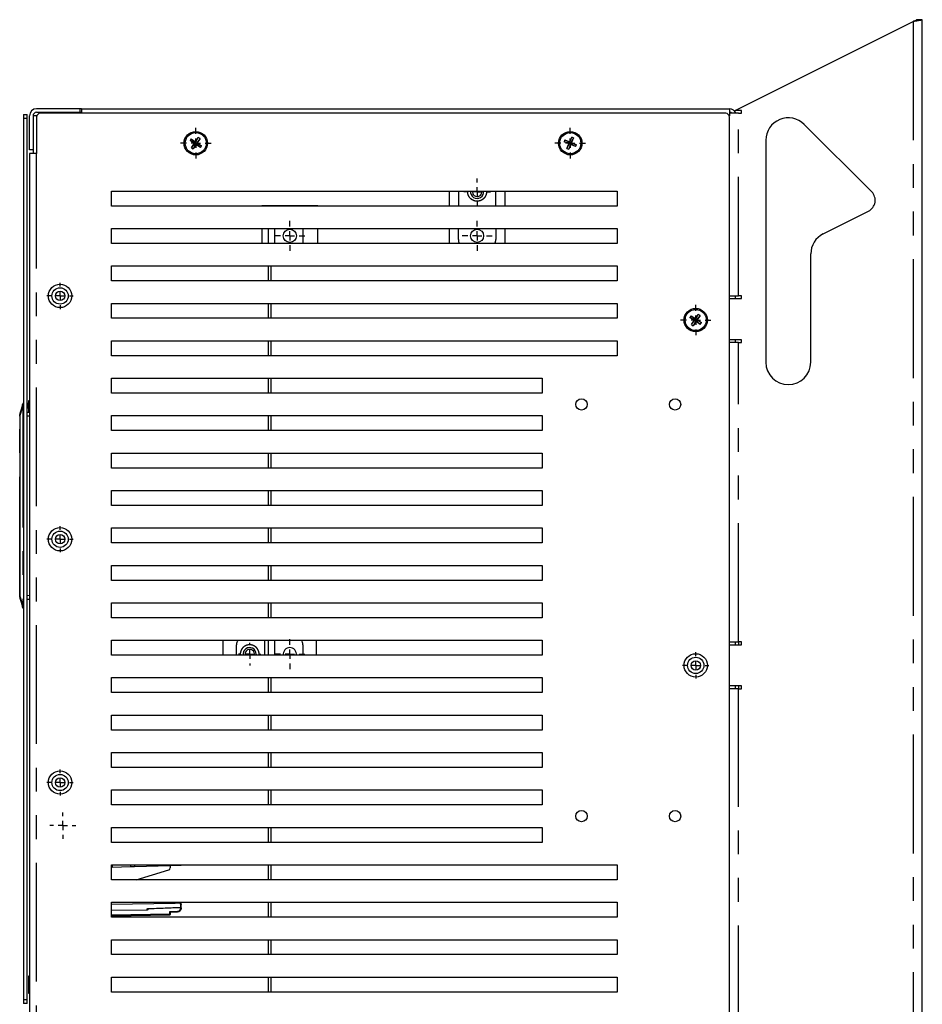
# Model space of a CAD drawing. Extents: x 89 to 295, y 55 to 285.
# Tile 26 of 27: x 247 to 295, y 170 to 223. Entities that reach past the tile are written whole.
import ezdxf

# ---------------------------------------------------------------- set-up
doc = ezdxf.new("R2010")
doc.units = 0
doc.linetypes.add('PHANTOM', pattern=[12.7, 6.35, -1.27, 1.27, -1.27, 1.27, -1.27])
doc.layers.get('0').update_dxf_attribs({"linetype": 'CONTINUOUS'})

# ---------------------------------------------------------------- blocks, each defined once
blk = doc.blocks.new('SW_CENTERMARKSYMBOL_39')
at = {"color": 0, "linetype": 'Continuous'}
for p, q in [((0, 0.5), (0, 0.815)), ((-0.5, 0), (-0.815, 0)), ((0, 0), (-0.25, 0)), ((0, 0), (0, 0.25)), ((0, 0), (0, -0.25)), ((0, 0), (0.25, 0)), ((0.5, 0), (0.815, 0)), ((0, -0.5), (0, -0.815))]:
    blk.add_line(p, q, dxfattribs=at)
blk = doc.blocks.new('SW_CENTERMARKSYMBOL_44')
at = {"color": 0, "linetype": 'Continuous'}
for p, q in [((0, 0.5), (0, 0.7)), ((-0.5, 0), (-0.7, 0)), ((0, 0), (-0.25, 0)), ((0, 0), (0, 0.25)), ((0, 0), (0, -0.25)), ((0, 0), (0.25, 0)), ((0.5, 0), (0.7, 0)), ((0, -0.5), (0, -0.7))]:
    blk.add_line(p, q, dxfattribs=at)
blk = doc.blocks.new('SW_CENTERMARKSYMBOL_47')
at = {"color": 0, "linetype": 'Continuous'}
for p, q in [((0, 0.5), (0, 0.815)), ((-0.5, 0), (-0.815, 0)), ((0, 0), (-0.25, 0)), ((0, 0), (0, 0.25)), ((0, 0), (0, -0.25)), ((0, 0), (0.25, 0)), ((0.5, 0), (0.815, 0)), ((0, -0.5), (0, -0.815))]:
    blk.add_line(p, q, dxfattribs=at)
blk = doc.blocks.new('SW_CENTERMARKSYMBOL_49')
at = {"color": 0, "linetype": 'Continuous'}
for p, q in [((0, 0.5), (0, 0.815)), ((-0.5, 0), (-0.815, 0)), ((0, 0), (-0.25, 0)), ((0, 0), (0, 0.25)), ((0, 0), (0, -0.25)), ((0, 0), (0.25, 0)), ((0.5, 0), (0.815, 0)), ((0, -0.5), (0, -0.815))]:
    blk.add_line(p, q, dxfattribs=at)
blk = doc.blocks.new('SW_CENTERMARKSYMBOL_56')
at = {"color": 0, "linetype": 'Continuous'}
for p, q in [((0, 0.5), (0, 0.7)), ((-0.5, 0), (-0.7, 0)), ((0, 0), (-0.25, 0)), ((0, 0), (0, 0.25)), ((0, 0), (0, -0.25)), ((0, 0), (0.25, 0)), ((0.5, 0), (0.7, 0)), ((0, -0.5), (0, -0.7))]:
    blk.add_line(p, q, dxfattribs=at)
blk = doc.blocks.new('SW_CENTERMARKSYMBOL_59')
at = {"color": 0, "linetype": 'Continuous'}
for p, q in [((0, 0.5), (0, 0.7)), ((-0.5, 0), (-0.7, 0)), ((0, 0), (-0.25, 0)), ((0, 0), (0, 0.25)), ((0, 0), (0, -0.25)), ((0, 0), (0.25, 0)), ((0.5, 0), (0.7, 0)), ((0, -0.5), (0, -0.7))]:
    blk.add_line(p, q, dxfattribs=at)
blk = doc.blocks.new('SW_CENTERMARKSYMBOL_60')
at = {"color": 0, "linetype": 'Continuous'}
for p, q in [((0, 0.5), (0, 0.7)), ((-0.5, 0), (-0.7, 0)), ((0, 0), (-0.25, 0)), ((0, 0), (0, 0.25)), ((0, 0), (0, -0.25)), ((0, 0), (0.25, 0)), ((0.5, 0), (0.7, 0)), ((0, -0.5), (0, -0.7))]:
    blk.add_line(p, q, dxfattribs=at)
blk = doc.blocks.new('SW_CENTERMARKSYMBOL_61')
at = {"color": 0, "linetype": 'Continuous'}
for p, q in [((0, 0.5), (0, 0.7)), ((-0.5, 0), (-0.7, 0)), ((0, 0), (-0.25, 0)), ((0, 0), (0, 0.25)), ((0, 0), (0, -0.25)), ((0, 0), (0.25, 0)), ((0.5, 0), (0.7, 0)), ((0, -0.5), (0, -0.7))]:
    blk.add_line(p, q, dxfattribs=at)
blk = doc.blocks.new('SW_CENTERMARKSYMBOL_64')
at = {"color": 0, "linetype": 'Continuous'}
for p, q in [((0, 0.5), (0, 0.715)), ((-0.5, 0), (-0.715, 0)), ((0, 0), (-0.25, 0)), ((0, 0), (0, 0.25)), ((0, 0), (0, -0.25)), ((0, 0), (0.25, 0)), ((0.5, 0), (0.715, 0)), ((0, -0.5), (0, -0.715))]:
    blk.add_line(p, q, dxfattribs=at)
blk = doc.blocks.new('SW_CENTERMARKSYMBOL_66')
at = {"color": 0, "linetype": 'Continuous'}
for p, q in [((0, 0.5), (0, 0.6)), ((-0.5, 0), (-0.6, 0)), ((0, 0), (-0.25, 0)), ((0, 0), (0, 0.25)), ((0, 0), (0, -0.25)), ((0, 0), (0.25, 0)), ((0.5, 0), (0.6, 0)), ((0, -0.5), (0, -0.6))]:
    blk.add_line(p, q, dxfattribs=at)
blk = doc.blocks.new('SW_CENTERMARKSYMBOL_67')
at = {"color": 0, "linetype": 'Continuous'}
for p, q in [((0, 0.5), (0, 0.8)), ((-0.5, 0), (-0.8, 0)), ((0, 0), (-0.25, 0)), ((0, 0), (0, 0.25)), ((0, 0), (0, -0.25)), ((0, 0), (0.25, 0)), ((0.5, 0), (0.8, 0)), ((0, -0.5), (0, -0.8))]:
    blk.add_line(p, q, dxfattribs=at)
blk = doc.blocks.new('SW_CENTERMARKSYMBOL_69')
at = {"color": 0, "linetype": 'Continuous'}
for p, q in [((0, 0.5), (0, 0.8)), ((-0.5, 0), (-0.8, 0)), ((0, 0), (-0.25, 0)), ((0, 0), (0, 0.25)), ((0, 0), (0, -0.25)), ((0, 0), (0.25, 0)), ((0.5, 0), (0.8, 0)), ((0, -0.5), (0, -0.8))]:
    blk.add_line(p, q, dxfattribs=at)
blk = doc.blocks.new('SW_CENTERMARKSYMBOL_70')
at = {"color": 0, "linetype": 'Continuous'}
for p, q in [((0, 0.5), (0, 0.8)), ((-0.5, 0), (-0.8, 0)), ((0, 0), (-0.25, 0)), ((0, 0), (0, 0.25)), ((0, 0), (0, -0.25)), ((0, 0), (0.25, 0)), ((0.5, 0), (0.8, 0)), ((0, -0.5), (0, -0.8))]:
    blk.add_line(p, q, dxfattribs=at)

msp = doc.modelspace()

# ---------------------------------------------------------------- linework, layer by layer
at = {"color": 7, "linetype": 'Continuous'}
for p, q in [((284.939, 218.094), (294.449, 222.848)), ((294.939, 222.944), (294.639, 222.944)), ((294.939, 123.444), (294.939, 222.944)), ((246.939, 217.884), (247.129, 217.884)), ((246.939, 217.884), (246.939, 217.684)), ((247.129, 217.684), (247.129, 217.884)), ((249.944, 218.184), (247.639, 218.184)), ((247.639, 217.994), (249.944, 217.994)), ((284.439, 217.944), (247.839, 217.944)), ((249.944, 218.184), (249.944, 217.994)), ((250.039, 218.184), (249.944, 218.184)), ((249.944, 217.994), (250.039, 217.994)), ((250.039, 218.184), (250.039, 217.944)), ((250.039, 218.184), (284.639, 218.184)), ((284.639, 218.184), (284.639, 217.803)), ((285.13, 217.944), (284.639, 217.944)), ((285.28, 218.094), (284.939, 218.094)), ((285.13, 217.944), (285.28, 217.944)), ((285.28, 217.944), (285.28, 218.094)), ((246.939, 217.684), (246.939, 170.584)), ((247.129, 170.584), (247.129, 217.684)), ((247.259, 215.994), (247.259, 217.803)), ((247.648, 217.803), (247.449, 217.803)), ((247.449, 217.803), (247.449, 215.994)), ((247.639, 217.744), (247.639, 215.794)), ((284.639, 128.644), (284.639, 217.744)), ((292.238, 213.744), (288.633, 217.349)), ((255.895, 216.573), (255.833, 216.48)), ((256.062, 216.328), (255.833, 216.48)), ((256.1, 216.336), (255.833, 216.48)), ((255.895, 216.573), (256.124, 216.421)), ((255.895, 216.573), (256.131, 216.382)), ((255.91, 216.099), (256.1, 216.336)), ((255.91, 216.099), (256.062, 216.328)), ((256.147, 216.305), (256.003, 216.037)), ((256.155, 216.266), (256.003, 216.037)), ((256.062, 216.328), (256.1, 216.336)), ((256.1, 216.336), (256.131, 216.382)), ((256.147, 216.305), (256.1, 216.336)), ((256.124, 216.421), (256.276, 216.65)), ((256.124, 216.421), (256.131, 216.382)), ((256.131, 216.382), (256.276, 216.65)), ((256.131, 216.382), (256.178, 216.352)), ((256.178, 216.352), (256.147, 216.305)), ((256.155, 216.266), (256.147, 216.305)), ((256.384, 216.114), (256.147, 216.305)), ((256.384, 216.114), (256.155, 216.266)), ((256.369, 216.588), (256.178, 216.352)), ((256.217, 216.359), (256.178, 216.352)), ((256.178, 216.352), (256.446, 216.207)), ((256.369, 216.588), (256.217, 216.359)), ((256.217, 216.359), (256.446, 216.207)), ((256.369, 216.588), (256.276, 216.65)), ((275.857, 216.525), (275.813, 216.422)), ((276.103, 216.329), (275.813, 216.422)), ((276.066, 216.314), (275.813, 216.422)), ((275.857, 216.525), (276.11, 216.417)), ((275.857, 216.525), (276.125, 216.38)), ((275.958, 216.061), (276.103, 216.329)), ((275.958, 216.061), (276.066, 216.314)), ((276.154, 216.307), (276.061, 216.017)), ((276.169, 216.27), (276.061, 216.017)), ((276.066, 216.314), (276.103, 216.329)), ((276.103, 216.329), (276.125, 216.38)), ((276.154, 216.307), (276.103, 216.329)), ((276.11, 216.417), (276.218, 216.67)), ((276.11, 216.417), (276.125, 216.38)), ((276.125, 216.38), (276.218, 216.67)), ((276.125, 216.38), (276.176, 216.358)), ((276.176, 216.358), (276.154, 216.307)), ((276.422, 216.162), (276.154, 216.307)), ((276.169, 216.27), (276.154, 216.307)), ((276.422, 216.162), (276.169, 216.27)), ((276.321, 216.626), (276.176, 216.358)), ((276.213, 216.373), (276.176, 216.358)), ((276.176, 216.358), (276.466, 216.265)), ((276.321, 216.626), (276.213, 216.373)), ((276.213, 216.373), (276.466, 216.265)), ((276.321, 216.626), (276.218, 216.67)), ((276.422, 216.162), (276.466, 216.265)), ((286.584, 216.501), (286.584, 204.644)), ((247.449, 215.994), (247.259, 215.994)), ((247.639, 215.794), (247.259, 215.794)), ((247.259, 215.794), (247.259, 146.144)), ((247.449, 215.994), (247.449, 215.794)), ((255.91, 216.099), (256.003, 216.037)), ((256.384, 216.114), (256.446, 216.207)), ((275.958, 216.061), (276.061, 216.017)), ((251.639, 212.987), (251.639, 213.787)), ((251.639, 213.787), (278.639, 213.787)), ((269.664, 213.787), (269.664, 212.987)), ((270.164, 213.787), (270.164, 212.987)), ((272.164, 212.987), (272.164, 213.787)), ((272.664, 212.987), (272.664, 213.787)), ((278.639, 213.787), (278.639, 212.987)), ((278.639, 212.987), (251.639, 212.987)), ((259.664, 212.987), (259.664, 212.994)), ((262.664, 212.994), (259.664, 212.994)), ((262.664, 212.994), (262.664, 212.987)), ((289.648, 211.504), (292.071, 212.715)), ((251.639, 210.987), (251.639, 211.787)), ((251.639, 211.787), (278.639, 211.787)), ((259.664, 211.787), (259.664, 210.987)), ((260.014, 211.787), (260.014, 210.987)), ((261.864, 211.787), (261.864, 211.144)), ((262.664, 210.987), (262.664, 211.787)), ((269.664, 211.787), (269.664, 210.987)), ((270.164, 211.194), (270.164, 211.787)), ((272.164, 211.787), (272.164, 211.194)), ((272.664, 210.987), (272.664, 211.787)), ((278.639, 211.787), (278.639, 210.987)), ((278.639, 210.987), (251.639, 210.987)), ((288.984, 204.644), (288.984, 210.43)), ((251.639, 208.987), (251.639, 209.787)), ((251.639, 209.787), (278.639, 209.787)), ((260.014, 209.787), (260.014, 208.987)), ((260.164, 208.987), (260.164, 209.787)), ((278.639, 209.787), (278.639, 208.987)), ((278.639, 208.987), (251.639, 208.987)), ((284.639, 208.194), (285.13, 208.194)), ((284.639, 208.044), (285.28, 208.044)), ((284.939, 208.194), (284.939, 208.044)), ((285.28, 208.194), (285.13, 208.194)), ((285.28, 208.044), (285.28, 208.194)), ((251.639, 206.987), (251.639, 207.787)), ((251.639, 207.787), (278.639, 207.787)), ((260.014, 207.787), (260.014, 206.987)), ((260.164, 206.987), (260.164, 207.787)), ((278.639, 207.787), (278.639, 206.987)), ((278.639, 206.987), (251.639, 206.987)), ((282.595, 207.123), (282.533, 207.03)), ((282.762, 206.878), (282.533, 207.03)), ((282.8, 206.886), (282.533, 207.03)), ((282.595, 207.123), (282.824, 206.971)), ((282.595, 207.123), (282.831, 206.932)), ((282.61, 206.649), (282.8, 206.886)), ((282.61, 206.649), (282.762, 206.878)), ((282.847, 206.855), (282.703, 206.587)), ((282.855, 206.816), (282.703, 206.587)), ((282.762, 206.878), (282.8, 206.886)), ((282.8, 206.886), (282.831, 206.932)), ((282.847, 206.855), (282.8, 206.886)), ((282.824, 206.971), (282.976, 207.2)), ((282.824, 206.971), (282.831, 206.932)), ((282.831, 206.932), (282.976, 207.2)), ((282.831, 206.932), (282.878, 206.902)), ((282.878, 206.902), (282.847, 206.855)), ((283.084, 206.664), (282.847, 206.855)), ((282.855, 206.816), (282.847, 206.855)), ((283.084, 206.664), (282.855, 206.816)), ((283.069, 207.138), (282.878, 206.902)), ((282.917, 206.909), (282.878, 206.902)), ((282.878, 206.902), (283.146, 206.757)), ((283.069, 207.138), (282.917, 206.909)), ((282.917, 206.909), (283.146, 206.757)), ((283.069, 207.138), (282.976, 207.2)), ((282.61, 206.649), (282.703, 206.587)), ((283.084, 206.664), (283.146, 206.757)), ((251.639, 204.987), (251.639, 205.787)), ((251.639, 205.787), (278.639, 205.787)), ((260.014, 205.787), (260.014, 204.987)), ((260.164, 204.987), (260.164, 205.787)), ((278.639, 205.787), (278.639, 204.987)), ((285.28, 205.844), (284.639, 205.844)), ((284.939, 205.844), (284.939, 205.694)), ((285.28, 205.694), (285.28, 205.844)), ((285.13, 205.694), (284.639, 205.694)), ((285.13, 205.694), (285.28, 205.694)), ((278.639, 204.987), (251.639, 204.987)), ((251.639, 202.987), (251.639, 203.787)), ((251.639, 203.787), (274.639, 203.787)), ((260.014, 203.787), (260.014, 202.987)), ((260.164, 202.987), (260.164, 203.787)), ((274.639, 203.787), (274.639, 202.987)), ((247.259, 202.586), (247.209, 202.586)), ((247.209, 202.586), (247.209, 201.967)), ((274.639, 202.987), (251.639, 202.987)), ((246.9, 202.404), (246.748, 201.907)), ((247.129, 202.467), (247.139, 202.467)), ((247.139, 202.467), (247.139, 202.167)), ((247.139, 191.767), (247.139, 202.167)), ((246.739, 201.761), (246.739, 192.174)), ((247.139, 201.967), (247.259, 201.966)), ((251.639, 200.987), (251.639, 201.787)), ((251.639, 201.787), (274.639, 201.787)), ((260.014, 201.787), (260.014, 200.987)), ((260.164, 200.987), (260.164, 201.787)), ((274.639, 201.787), (274.639, 200.987)), ((274.639, 200.987), (251.639, 200.987)), ((251.639, 198.987), (251.639, 199.787)), ((251.639, 199.787), (274.639, 199.787)), ((260.014, 199.787), (260.014, 198.987)), ((260.164, 198.987), (260.164, 199.787)), ((274.639, 199.787), (274.639, 198.987)), ((274.639, 198.987), (251.639, 198.987)), ((251.639, 196.987), (251.639, 197.787)), ((251.639, 197.787), (274.639, 197.787)), ((260.014, 197.787), (260.014, 196.987)), ((260.164, 196.987), (260.164, 197.787)), ((274.639, 197.787), (274.639, 196.987)), ((274.639, 196.987), (251.639, 196.987)), ((251.639, 194.987), (251.639, 195.787)), ((251.639, 195.787), (274.639, 195.787)), ((260.014, 195.787), (260.014, 194.987)), ((260.164, 194.987), (260.164, 195.787)), ((274.639, 195.787), (274.639, 194.987)), ((274.639, 194.987), (251.639, 194.987)), ((251.639, 192.987), (251.639, 193.787)), ((251.639, 193.787), (274.639, 193.787)), ((260.014, 193.787), (260.014, 192.987)), ((260.164, 192.987), (260.164, 193.787)), ((274.639, 193.787), (274.639, 192.987)), ((274.639, 192.987), (251.639, 192.987)), ((246.748, 192.028), (246.9, 191.531)), ((247.259, 191.969), (247.139, 191.967)), ((247.139, 191.467), (247.139, 191.767)), ((251.639, 190.987), (251.639, 191.787)), ((251.639, 191.787), (274.639, 191.787)), ((260.014, 191.787), (260.014, 190.987)), ((260.164, 190.987), (260.164, 191.787)), ((274.639, 191.787), (274.639, 190.987)), ((247.139, 191.467), (247.129, 191.468)), ((274.639, 190.987), (251.639, 190.987)), ((251.639, 188.987), (251.639, 189.787)), ((251.639, 189.787), (274.639, 189.787)), ((257.592, 189.787), (257.592, 188.987)), ((258.319, 188.987), (258.319, 189.544)), ((260.014, 189.787), (260.014, 188.987)), ((261.864, 189.544), (261.864, 188.987)), ((262.592, 188.987), (262.592, 189.787)), ((274.639, 189.787), (274.639, 188.987)), ((284.639, 189.694), (285.13, 189.694)), ((284.639, 189.544), (285.28, 189.544)), ((284.939, 189.694), (284.939, 189.544)), ((285.28, 189.694), (285.13, 189.694)), ((285.28, 189.544), (285.28, 189.694)), ((274.639, 188.987), (251.639, 188.987)), ((259.369, 189.044), (259.365, 188.987)), ((251.639, 186.987), (251.639, 187.787)), ((251.639, 187.787), (274.639, 187.787)), ((260.014, 187.787), (260.014, 186.987)), ((260.164, 186.987), (260.164, 187.787)), ((274.639, 187.787), (274.639, 186.987)), ((285.28, 187.344), (284.639, 187.344)), ((284.939, 187.344), (284.939, 187.194)), ((285.28, 187.194), (285.28, 187.344)), ((274.639, 186.987), (251.639, 186.987)), ((285.13, 187.194), (284.639, 187.194)), ((285.13, 187.194), (285.28, 187.194)), ((251.639, 184.987), (251.639, 185.787)), ((251.639, 185.787), (274.639, 185.787)), ((260.014, 185.787), (260.014, 184.987)), ((260.164, 184.987), (260.164, 185.787)), ((274.639, 185.787), (274.639, 184.987)), ((274.639, 184.987), (251.639, 184.987)), ((251.639, 182.987), (251.639, 183.787)), ((251.639, 183.787), (274.639, 183.787)), ((260.014, 183.787), (260.014, 182.987)), ((260.164, 182.987), (260.164, 183.787)), ((274.639, 183.787), (274.639, 182.987)), ((274.639, 182.987), (251.639, 182.987)), ((251.639, 180.987), (251.639, 181.787)), ((251.639, 181.787), (274.639, 181.787)), ((260.014, 181.787), (260.014, 180.987)), ((260.164, 180.987), (260.164, 181.787)), ((274.639, 181.787), (274.639, 180.987)), ((274.639, 180.987), (251.639, 180.987)), ((251.639, 178.987), (251.639, 179.787)), ((251.639, 179.787), (274.639, 179.787)), ((260.014, 179.787), (260.014, 178.987)), ((260.164, 178.987), (260.164, 179.787)), ((274.639, 179.787), (274.639, 178.987)), ((274.639, 178.987), (251.639, 178.987)), ((251.639, 176.987), (251.639, 177.787)), ((251.639, 177.787), (278.639, 177.787)), ((251.674, 177.65), (251.639, 177.649)), ((252.668, 177.676), (251.674, 177.65)), ((254.779, 177.731), (252.862, 177.681)), ((252.953, 176.987), (254.708, 177.524)), ((254.779, 177.731), (254.779, 177.787)), ((255.359, 177.746), (254.779, 177.731)), ((254.779, 177.731), (254.779, 177.62)), ((255.359, 177.787), (255.359, 177.775)), ((255.359, 177.746), (255.359, 177.775)), ((260.014, 177.787), (260.014, 176.987)), ((260.164, 176.987), (260.164, 177.787)), ((278.639, 177.787), (278.639, 176.987)), ((278.639, 176.987), (251.639, 176.987)), ((251.639, 174.987), (251.639, 175.787)), ((251.639, 175.787), (278.639, 175.787)), ((255.028, 175.727), (251.639, 175.668)), ((255.029, 175.727), (255.028, 175.727)), ((255.029, 175.727), (255.029, 175.787)), ((255.029, 175.787), (255.029, 175.727)), ((255.03, 175.727), (255.029, 175.727)), ((255.029, 175.727), (255.029, 175.727)), ((255.134, 175.729), (255.03, 175.727)), ((255.031, 175.738), (255.031, 175.787)), ((255.3, 175.731), (255.134, 175.729)), ((255.359, 175.677), (255.359, 175.787)), ((260.014, 175.787), (260.014, 174.987)), ((260.164, 174.987), (260.164, 175.787)), ((278.639, 175.787), (278.639, 174.987)), ((254.778, 175.269), (255.166, 175.282)), ((254.779, 175.27), (254.779, 175.124)), ((255.359, 175.484), (255.359, 175.512)), ((251.639, 175.068), (254.779, 175.122)), ((278.639, 174.987), (251.639, 174.987)), ((254.779, 175.122), (254.779, 175.124)), ((251.639, 172.987), (251.639, 173.787)), ((251.639, 173.787), (278.639, 173.787)), ((260.014, 173.787), (260.014, 172.987)), ((260.164, 172.987), (260.164, 173.787)), ((278.639, 173.787), (278.639, 172.987)), ((278.639, 172.987), (251.639, 172.987)), ((247.259, 171.834), (247.209, 171.834)), ((247.209, 171.834), (247.209, 170.934)), ((251.639, 170.987), (251.639, 171.787)), ((251.639, 171.787), (278.639, 171.787)), ((260.014, 171.787), (260.014, 170.987)), ((260.164, 170.987), (260.164, 171.787)), ((278.639, 171.787), (278.639, 170.987)), ((278.639, 170.987), (251.639, 170.987)), ((246.939, 170.584), (246.939, 170.384)), ((247.129, 170.384), (247.129, 170.584)), ((247.209, 170.934), (247.259, 170.934)), ((247.129, 170.384), (246.939, 170.384))]:
    msp.add_line(p, q, dxfattribs=at)
at = {"color": 58, "linetype": 'PHANTOM'}
for p, q in [((294.449, 222.848), (294.449, 123.539)), ((285.13, 208.194), (285.13, 217.944)), ((246.939, 217.684), (247.129, 217.684)), ((284.63, 217.803), (284.639, 217.803)), ((247.639, 146.144), (247.639, 215.794)), ((260.355, 210.987), (260.355, 211.787)), ((285.13, 189.694), (285.13, 205.694)), ((246.748, 201.761), (246.9, 202.258)), ((246.905, 202.167), (246.905, 191.767)), ((246.939, 202.167), (246.905, 202.167)), ((247.139, 202.167), (247.129, 202.167)), ((246.739, 201.761), (246.748, 201.761)), ((246.748, 192.174), (246.748, 201.761)), ((247.259, 201.766), (247.139, 201.767)), ((246.748, 192.174), (246.739, 192.174)), ((246.9, 191.677), (246.748, 192.174)), ((247.259, 192.169), (247.139, 192.167)), ((246.939, 191.767), (246.905, 191.767)), ((247.129, 191.767), (247.139, 191.767)), ((259.824, 188.987), (259.824, 189.787)), ((260.355, 188.987), (260.355, 189.787)), ((285.13, 189.694), (285.13, 189.544)), ((285.13, 187.344), (285.13, 187.194)), ((285.13, 168.194), (285.13, 187.194)), ((251.674, 177.787), (251.674, 177.65)), ((252.668, 177.676), (252.668, 177.787)), ((252.862, 177.787), (252.862, 177.681)), ((255.359, 177.775), (255.347, 177.787)), ((255.038, 175.787), (255.038, 175.747)), ((255.038, 175.747), (255.147, 175.749)), ((255.334, 175.752), (255.147, 175.749)), ((255.352, 175.677), (255.352, 175.787)), ((251.639, 175.362), (253.539, 175.387)), ((253.539, 175.368), (251.639, 175.343)), ((253.539, 175.387), (253.539, 175.422)), ((253.559, 175.409), (253.578, 175.409)), ((253.578, 175.445), (253.578, 175.409)), ((254.759, 175.29), (255.165, 175.303)), ((254.759, 175.143), (254.759, 175.29)), ((255.166, 175.282), (255.166, 175.283)), ((255.339, 175.515), (255.339, 175.671)), ((255.339, 175.484), (255.339, 175.515)), ((255.339, 175.484), (255.359, 175.484)), ((255.359, 175.677), (255.352, 175.677)), ((254.759, 175.143), (251.639, 175.095)), ((254.779, 175.124), (251.639, 175.075)), ((246.939, 170.584), (247.129, 170.584))]:
    msp.add_line(p, q, dxfattribs=at)
at = {"color": 7, "linetype": 'Continuous', "flags": 128}
for points in [[(261.864, 211.144), (261.855, 211.046), (261.839, 210.987)], [(252.862, 177.681), (252.796, 177.679), (252.731, 177.678), (252.668, 177.676)], [(253.578, 175.448), (253.579, 175.446), (253.579, 175.444), (253.579, 175.445), (253.579, 175.447), (253.579, 175.448)]]:
    msp.add_lwpolyline(points, dxfattribs=at)
at = {"color": 7, "linetype": 'Continuous'}
for centre, radius in [((256.139, 216.344), 0.625), ((256.139, 216.344), 0.565), ((276.139, 216.344), 0.625), ((276.139, 216.344), 0.565), ((261.164, 211.394), 0.35), ((271.164, 211.394), 0.35), ((248.892, 208.184), 0.625), ((248.892, 208.184), 0.435), ((248.892, 208.184), 0.25), ((282.839, 206.894), 0.625), ((282.839, 206.894), 0.565), ((276.739, 202.387), 0.3), ((281.739, 202.387), 0.3), ((248.892, 195.184), 0.625), ((248.892, 195.184), 0.435), ((248.892, 195.184), 0.25), ((282.839, 188.444), 0.625), ((282.839, 188.444), 0.435), ((282.839, 188.444), 0.25), ((248.892, 182.184), 0.625), ((248.892, 182.184), 0.435), ((248.892, 182.184), 0.25), ((276.739, 180.387), 0.3), ((281.739, 180.387), 0.3)]:
    msp.add_circle(centre, radius, dxfattribs=at)
for centre, radius, start, end in [((247.639, 217.803), 0.381, 90, 180), ((247.639, 217.803), 0.191, 90, 180), ((247.839, 217.744), 0.2, 90, 180), ((284.439, 217.744), 0.2, 0, 90), ((284.639, 217.803), 0.381, 21.6694, 90), ((284.639, 217.803), 0.191, 47.5217, 90), ((287.784, 216.501), 1.2, 45, 180), ((271.164, 213.744), 0.35, 172.8294, 7.1706), ((271.164, 213.744), 0.25, 169.9357, 230.3386), ((271.164, 213.744), 0.25, 230.3386, 10.0643), ((291.784, 213.29), 0.642, 296.5651, 45), ((290.184, 210.43), 1.2, 116.5651, 180), ((270.664, 211.194), 0.5, 180, 204.3697), ((271.664, 211.194), 0.5, 335.6303, 0), ((287.784, 204.644), 1.2, 180, 0), ((246.953, 202.408), 0.05, 140.9733, 163), ((246.939, 201.849), 0.2, 163, 180), ((248.513, 196.702), 1.775, 177.2802, 180.5666), ((248.513, 196.667), 1.775, 177.2802, 182.7198), ((248.513, 195.367), 1.775, 177.2802, 182.7198), ((246.939, 192.086), 0.2, 180, 197), ((246.953, 191.527), 0.05, 197, 219.0267), ((258.819, 189.544), 0.5, 150.8317, 180), ((261.364, 189.544), 0.5, 0, 29.1683), ((259.019, 189.044), 0.35, 0, 189.2586), ((259.019, 189.044), 0.25, 346.9826, 193.0174), ((261.164, 189.044), 0.35, 90, 189.2586), ((261.164, 189.044), 0.35, 350.7414, 90), ((254.679, 177.62), 0.1, 287, 0), ((255.159, 175.482), 0.2, 272, 0)]:
    msp.add_arc(centre, radius, start, end, dxfattribs=at)
at = {"color": 58, "linetype": 'PHANTOM'}
for centre, radius, start, end in [((246.944, 202.39), 0.046, 95.3458, 161.6146), ((246.946, 202.21), 0.0664, 95.5392, 133.5461), ((246.946, 191.725), 0.0664, 226.4533, 264.4596), ((246.944, 191.545), 0.046, 198.3871, 264.6539), ((253.54, 175.441), 0.0189, 267.6882, 356.4207), ((253.991, 175.378), 0.451, 178.7676, 181.2324), ((254.826, 175.287), 0.34, 359.3218, 2.6819)]:
    msp.add_arc(centre, radius, start, end, dxfattribs=at)
at = {"color": 7, "linetype": 'Continuous'}
for points, knots in [([(294.639, 222.944), (294.637, 222.937), (294.632, 222.922), (294.596, 222.901), (294.544, 222.879), (294.491, 222.862), (294.459, 222.852), (294.449, 222.848)], [0, 0, 0, 0, 0.225455, 0.450909, 0.67629, 0.901669, 1, 1, 1, 1]), ([(294.939, 222.944), (294.934, 222.937), (294.925, 222.924), (294.844, 222.904), (294.72, 222.883), (294.58, 222.865), (294.487, 222.853), (294.449, 222.848)], [0, 0, 0, 0, 0.2021291, 0.4184428, 0.6347564, 0.8510698, 1, 1, 1, 1]), ([(246.939, 202.455), (246.936, 202.454), (246.929, 202.452), (246.919, 202.445), (246.914, 202.439), (246.912, 202.436)], [0, 0, 0, 0, 0.322759, 0.663326, 1, 1, 1, 1]), ([(246.912, 191.499), (246.914, 191.496), (246.919, 191.49), (246.929, 191.483), (246.936, 191.481), (246.939, 191.479)], [0, 0, 0, 0, 0.33667, 0.677245, 1, 1, 1, 1]), ([(255.03, 175.727), (255.03, 175.727), (255.03, 175.727), (255.03, 175.728), (255.031, 175.73), (255.031, 175.733), (255.031, 175.736), (255.031, 175.738)], [0, 0, 0, 0, 0.180053, 0.354752, 0.528204, 0.77213, 1, 1, 1, 1]), ([(255.3, 175.731), (255.302, 175.732), (255.306, 175.732), (255.312, 175.733), (255.316, 175.735), (255.32, 175.736), (255.322, 175.738), (255.323, 175.739)], [0, 0, 0, 0, 0.253637, 0.479931, 0.679295, 0.852339, 1, 1, 1, 1]), ([(255.334, 175.752), (255.333, 175.75), (255.332, 175.748), (255.329, 175.745), (255.326, 175.742), (255.324, 175.74), (255.323, 175.739)], [0, 0, 0, 0, 0.295973, 0.499931, 0.756046, 1, 1, 1, 1]), ([(253.557, 175.433), (253.558, 175.435), (253.558, 175.438), (253.563, 175.442), (253.57, 175.445), (253.576, 175.445), (253.579, 175.445)], [0, 0, 0, 0, 0.25749, 0.515889, 0.762466, 1, 1, 1, 1]), ([(253.578, 175.448), (253.888, 175.459), (254.475, 175.479), (255.062, 175.504), (255.339, 175.515)], [0, 0, 0, 0, 0.527795, 1, 1, 1, 1]), ([(254.779, 175.27), (254.779, 175.271), (254.778, 175.271), (254.777, 175.272), (254.776, 175.273), (254.774, 175.275), (254.771, 175.278), (254.766, 175.283), (254.762, 175.287), (254.759, 175.29)], [0, 0, 0, 0, 0.086134, 0.177852, 0.276731, 0.38403, 0.500737, 0.704377, 1, 1, 1, 1]), ([(255.339, 175.515), (255.344, 175.515), (255.349, 175.517), (255.357, 175.522), (255.359, 175.526), (255.359, 175.53)], [0, 0, 0, 0, 0.5, 0.5, 1, 1, 1, 1]), ([(254.759, 175.143), (254.761, 175.142), (254.763, 175.139), (254.767, 175.136), (254.769, 175.133), (254.772, 175.13), (254.775, 175.127), (254.778, 175.124), (254.779, 175.124), (254.779, 175.124)], [0, 0, 0, 0, 0.15993, 0.296605, 0.410083, 0.500478, 0.689722, 0.854105, 1, 1, 1, 1])]:
    msp.add_open_spline(points, degree=3, knots=knots, dxfattribs=at)
at = {"color": 58, "linetype": 'PHANTOM'}
for points, knots in [([(271.656, 213.787), (271.659, 213.773), (271.676, 213.697), (271.644, 213.584), (271.586, 213.468), (271.52, 213.388), (271.44, 213.323), (271.324, 213.262), (271.164, 213.232), (271.005, 213.262), (270.888, 213.323), (270.808, 213.388), (270.743, 213.468), (270.685, 213.584), (270.652, 213.697), (270.669, 213.773), (270.673, 213.787)], [0, 0, 0, 0, 0.026891, 0.140181, 0.201167, 0.263446, 0.325726, 0.386711, 0.5, 0.613289, 0.674274, 0.736554, 0.798834, 0.85982, 0.973109, 1, 1, 1, 1]), ([(246.9, 202.258), (246.899, 202.263), (246.898, 202.274), (246.896, 202.289), (246.895, 202.304), (246.894, 202.318), (246.893, 202.332), (246.893, 202.347), (246.893, 202.363), (246.895, 202.379), (246.897, 202.393), (246.899, 202.4), (246.9, 202.404)], [0, 0, 0, 0, 0.0835319, 0.1666828, 0.2496932, 0.3328048, 0.4162586, 0.5002925, 0.6259544, 0.7505867, 0.8749977, 1, 1, 1, 1]), ([(246.748, 201.907), (246.748, 201.906), (246.747, 201.903), (246.746, 201.898), (246.745, 201.891), (246.745, 201.884), (246.744, 201.876), (246.744, 201.867), (246.744, 201.854), (246.744, 201.837), (246.745, 201.814), (246.746, 201.789), (246.747, 201.77), (246.748, 201.761)], [0, 0, 0, 0, 0.077166, 0.151804, 0.224257, 0.294901, 0.364139, 0.432402, 0.500136, 0.618908, 0.74033, 0.866685, 1, 1, 1, 1]), ([(246.748, 192.174), (246.748, 192.168), (246.747, 192.158), (246.746, 192.142), (246.745, 192.128), (246.745, 192.114), (246.744, 192.101), (246.744, 192.089), (246.744, 192.075), (246.744, 192.061), (246.745, 192.047), (246.746, 192.035), (246.747, 192.03), (246.748, 192.028)], [0, 0, 0, 0, 0.077166, 0.151804, 0.224257, 0.294901, 0.364139, 0.432402, 0.500136, 0.618908, 0.74033, 0.866685, 1, 1, 1, 1]), ([(246.9, 191.531), (246.899, 191.533), (246.898, 191.538), (246.896, 191.547), (246.895, 191.556), (246.894, 191.567), (246.893, 191.578), (246.893, 191.592), (246.893, 191.61), (246.895, 191.631), (246.897, 191.653), (246.899, 191.669), (246.9, 191.677)], [0, 0, 0, 0, 0.083532, 0.166683, 0.249693, 0.332805, 0.416259, 0.500292, 0.625954, 0.750587, 0.874998, 1, 1, 1, 1]), ([(259.509, 188.987), (259.513, 189.006), (259.531, 189.086), (259.499, 189.204), (259.441, 189.32), (259.375, 189.4), (259.295, 189.465), (259.179, 189.525), (259.019, 189.556), (258.86, 189.525), (258.743, 189.465), (258.663, 189.4), (258.598, 189.32), (258.54, 189.204), (258.507, 189.086), (258.526, 189.006), (258.53, 188.987)], [0, 0, 0, 0, 0.034132, 0.145687, 0.205739, 0.267066, 0.328393, 0.388445, 0.500001, 0.611556, 0.671607, 0.732934, 0.79426, 0.854313, 0.965868, 1, 1, 1, 1]), ([(255.147, 175.749), (255.147, 175.743), (255.146, 175.738), (255.141, 175.731), (255.138, 175.729), (255.134, 175.729)], [0, 0, 0, 0, 0.5, 0.5, 1, 1, 1, 1]), ([(255.339, 175.671), (255.338, 175.676), (255.335, 175.685), (255.331, 175.698), (255.328, 175.712), (255.325, 175.725), (255.324, 175.734), (255.323, 175.739)], [0, 0, 0, 0, 0.204994, 0.407204, 0.606912, 0.80441, 1, 1, 1, 1]), ([(255.334, 175.752), (255.335, 175.747), (255.336, 175.737), (255.339, 175.722), (255.342, 175.707), (255.347, 175.692), (255.35, 175.682), (255.352, 175.677)], [0, 0, 0, 0, 0.1964571, 0.393855, 0.5930364, 0.7948217, 1, 1, 1, 1]), ([(253.539, 175.422), (253.539, 175.423), (253.539, 175.425), (253.541, 175.429), (253.543, 175.432), (253.546, 175.435), (253.55, 175.438), (253.555, 175.442), (253.562, 175.445), (253.57, 175.447), (253.576, 175.448), (253.578, 175.448)], [0, 0, 0, 0, 0.103003, 0.202857, 0.3011, 0.39935, 0.499223, 0.626455, 0.750334, 0.878146, 1, 1, 1, 1]), ([(253.539, 175.387), (253.54, 175.388), (253.543, 175.388), (253.547, 175.389), (253.551, 175.391), (253.554, 175.395), (253.558, 175.401), (253.559, 175.406), (253.559, 175.409)], [0, 0, 0, 0, 0.121269, 0.244545, 0.370831, 0.501016, 0.728942, 1, 1, 1, 1]), ([(253.578, 175.409), (253.578, 175.407), (253.578, 175.404), (253.577, 175.399), (253.575, 175.39), (253.569, 175.382), (253.561, 175.375), (253.555, 175.371), (253.547, 175.369), (253.542, 175.368), (253.539, 175.368)], [0, 0, 0, 0, 0.083103, 0.166359, 0.251044, 0.499333, 0.622373, 0.749141, 0.874642, 1, 1, 1, 1]), ([(255.165, 175.303), (255.17, 175.304), (255.179, 175.304), (255.193, 175.306), (255.206, 175.309), (255.22, 175.313), (255.239, 175.321), (255.263, 175.335), (255.289, 175.358), (255.311, 175.385), (255.325, 175.412), (255.334, 175.438), (255.338, 175.46), (255.339, 175.476), (255.339, 175.484)], [0, 0, 0, 0, 0.050302, 0.10017, 0.149902, 0.199802, 0.250167, 0.374882, 0.499831, 0.624472, 0.749394, 0.833049, 0.916123, 1, 1, 1, 1]), ([(255.359, 175.484), (255.359, 175.479), (255.358, 175.469), (255.357, 175.454), (255.354, 175.439), (255.35, 175.424), (255.344, 175.408), (255.337, 175.393), (255.329, 175.378), (255.319, 175.363), (255.308, 175.349), (255.295, 175.336), (255.28, 175.324), (255.264, 175.313), (255.247, 175.303), (255.228, 175.295), (255.208, 175.289), (255.187, 175.285), (255.173, 175.284), (255.166, 175.283)], [0, 0, 0, 0, 0.0472985, 0.0960379, 0.1462171, 0.1978355, 0.2508924, 0.3053874, 0.3613203, 0.4186915, 0.4775016, 0.5377517, 0.5994433, 0.6625784, 0.7271594, 0.793189, 0.8606702, 0.9296062, 1, 1, 1, 1]), ([(255.359, 175.677), (255.359, 175.676), (255.357, 175.674), (255.349, 175.672), (255.344, 175.671), (255.339, 175.671)], [0, 0, 0, 0, 0.5, 0.5, 1, 1, 1, 1])]:
    msp.add_open_spline(points, degree=3, knots=knots, dxfattribs=at)
at = {"color": 7, "linetype": 'Continuous'}
for points in [[(246.9, 202.404), (246.904, 202.416), (246.905, 202.422), (246.905, 202.422)], [(246.739, 201.761), (246.739, 201.819), (246.739, 201.849), (246.739, 201.849)], [(246.739, 192.086), (246.739, 192.086), (246.739, 192.116), (246.739, 192.174)], [(246.905, 191.513), (246.905, 191.513), (246.904, 191.519), (246.9, 191.531)], [(255.038, 175.747), (255.036, 175.744), (255.034, 175.741), (255.031, 175.738)], [(253.559, 175.409), (253.559, 175.416), (253.559, 175.427), (253.559, 175.44)], [(254.779, 175.27), (254.779, 175.27), (254.779, 175.27), (254.779, 175.27)], [(255.359, 175.53), (255.359, 175.571), (255.359, 175.621), (255.359, 175.677)], [(254.779, 175.124), (254.779, 175.124), (254.779, 175.124), (254.779, 175.124)]]:
    msp.add_open_spline(points, degree=3, dxfattribs=at)
at = {"color": 58, "linetype": 'PHANTOM'}
for points in [[(246.905, 202.167), (246.905, 202.198), (246.904, 202.229), (246.9, 202.258)], [(246.9, 191.677), (246.904, 191.705), (246.905, 191.736), (246.905, 191.767)], [(255.166, 175.283), (255.037, 175.279), (254.908, 175.275), (254.779, 175.27)], [(255.339, 175.671), (255.344, 175.673), (255.348, 175.675), (255.352, 175.677)]]:
    msp.add_open_spline(points, degree=3, dxfattribs=at)

# ---------------------------------------------------------------- block references
at = {"color": 7, "linetype": 'Continuous'}
for name, p in [('SW_CENTERMARKSYMBOL_49', (256.139, 216.344)), ('SW_CENTERMARKSYMBOL_39', (276.139, 216.344)), ('SW_CENTERMARKSYMBOL_64', (271.164, 213.744)), ('SW_CENTERMARKSYMBOL_69', (261.164, 211.394)), ('SW_CENTERMARKSYMBOL_67', (271.164, 211.394)), ('SW_CENTERMARKSYMBOL_60', (248.892, 208.184)), ('SW_CENTERMARKSYMBOL_47', (282.839, 206.894)), ('SW_CENTERMARKSYMBOL_56', (248.892, 195.184)), ('SW_CENTERMARKSYMBOL_66', (259.019, 189.044)), ('SW_CENTERMARKSYMBOL_70', (261.164, 189.044)), ('SW_CENTERMARKSYMBOL_44', (282.839, 188.444)), ('SW_CENTERMARKSYMBOL_59', (248.892, 182.184)), ('SW_CENTERMARKSYMBOL_61', (249.039, 179.884))]:
    msp.add_blockref(name, p, dxfattribs=at)

doc.saveas('drawing.dxf')
